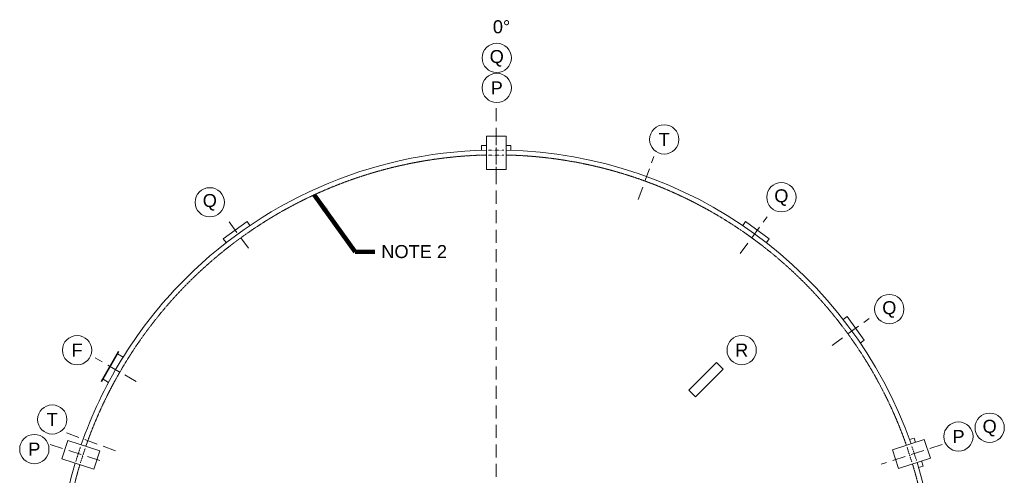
# Model space of a CAD drawing. Header units: inches. Extents: x -531 to 2878, y -1580 to 743.
# Tile 3 of 4: x -275 to 934, y 183 to 743. Entities that reach past the tile are written whole.
import ezdxf

# ---------------------------------------------------------------- set-up
doc = ezdxf.new("R2010")
doc.units = ezdxf.units.IN
doc.header["$MEASUREMENT"] = 0
for name, pattern in [('( Dashed )', [9, 6, -3]), ('CENTER', [0.629921, 0.393701, -0.07874, 0.07874, -0.07874]), ('HIDDEN', [0.19685, 0.15748, -0.03937])]:
    doc.linetypes.add(name, pattern=pattern)
for name, color, linetype, lineweight in [('G-ANNO-KEYN', 2, 'Continuous', 0), ('G-ANNO-NOTE', 4, 'Continuous', 30), ('G-GRID-COOR', 2, 'Continuous', 13), ('M-DETL LGHT', 3, 'Continuous', 0), ('M-DETL-LGHT', 3, 'Continuous', 0), ('M-DETL-MEDM', 5, 'Continuous', 0), ('M-DETL-YELW', 2, 'Continuous', 0)]:
    doc.layers.add(name, color=color, linetype=linetype, lineweight=lineweight)
doc.styles.add("AEC_AC_51Text-LeftTop_3-32_1'", font='arial.ttf', dxfattribs={"height": 16})
doc.dimstyles.new("AEC_AC_51_Notes_3-32_1'", dxfattribs={"dimtxt": 16, "dimasz": 24, "dimexe": 8, "dimexo": 8, "dimgap": 8, "dimtad": 1, "dimjust": 1, "dimdec": 3, "dimzin": 15, "dimdsep": 46, "dimlunit": 5, "dimtxsty": "AEC_AC_51Text-LeftTop_3-32_1'", "dimcen": 0.09, "dimclrd": 256, "dimclre": 256, "dimazin": 2, "dimtfac": 0.7, "dimtdec": 3, "dimtmove": 1, "dimatfit": 1, "dimfxl": 1, "dimfrac": 1, "dimtolj": 1, "dimtzin": 15, "dimlwd": 30, "dimlwe": 30, "dimarcsym": 0})

msp = doc.modelspace()

# ---------------------------------------------------------------- linework, layer by layer
at = {"layer": 'G-ANNO-KEYN'}
for centre in [(310.93539, 696.32911, -0.00197), (310.93539, 659.55528, -0.00197), (516.73357, 596.21183, -0.00197), (-41.56508, 518.87923, -0.00197), (660.57838, 525.16365, -0.00197), (793.19839, 387.58678, -0.00197), (-204.55689, 337.09514, -0.00197), (611.80426, 337.17128, -0.00197), (-235.10069, 251.88337, -0.00197), (916.46944, 241.80048, -0.00197), (878.179, 230.95297, -0.00197), (-257.11366, 215.47133, -0.00197)]:
    msp.add_circle(centre, 18, dxfattribs=at)
at = {"layer": 'G-GRID-COOR', "linetype": '( Dashed )', "ltscale": 2.666667}
for p, q in [((310.37943, 634.43182, -0.00197), (310.37943, 549.73337, -0.00197)), ((310.37943, 61.19962, -0.00197), (310.37943, 601.15112, -0.00197)), ((484.80971, 522.44285, -0.00197), (504.0037, 575.17791, -0.00197)), ((5.8492, 462.34953, -0.00197), (-19.13125, 496.73217, -0.00197)), ((610.14991, 455.79828, -0.00197), (643.13611, 501.19989, -0.00197)), ((722.93215, 342.93671, -0.00197), (768.33376, 375.92291, -0.00197)), ((-132.09243, 298.66087, -0.00197), (-182.45614, 327.73837, -0.00197)), ((-157.4613, 213.46765, -0.00197), (-220.83134, 236.55177, -0.00197)), ((-237.56306, 221.23532, -0.00197), (-169.48062, 199.1156, -0.00197)), ((-237.56306, 221.23532, -0.00197), (-169.48062, 199.1156, -0.00197)), ((858.29138, 221.227, -0.00197), (783.2241, 196.83616, -0.00197))]:
    msp.add_line(p, q, dxfattribs=at)
at = {"layer": 'M-DETL LGHT'}
for p, q in [((292.39014, 582.90223, -0.00197), (292.39283, 588.91284, -0.00197)), ((298.39786, 588.91015, -0.00197), (292.39283, 588.91284, -0.00197)), ((328.39283, 588.89671, -0.00197), (322.39786, 588.89939, -0.00197)), ((328.39013, 582.88609, -0.00197), (328.39283, 588.89671, -0.00197)), ((4.14775, 495.31479, -0.00197), (-24.97686, 474.15453, -0.00197)), ((7.6807, 490.4521, -0.00197), (4.14775, 495.31479, -0.00197)), ((613.07816, 490.4521, -0.00197), (616.61112, 495.31479, -0.00197)), ((645.73573, 474.15453, -0.00197), (616.61112, 495.31479, -0.00197)), ((-21.44391, 469.29183, -0.00197), (-24.97686, 474.15453, -0.00197)), ((642.20278, 469.29183, -0.00197), (645.73573, 474.15453, -0.00197)), ((736.4257, 374.98957, -0.00197), (741.2884, 378.52253, -0.00197)), ((762.44866, 349.39791, -0.00197), (741.2884, 378.52253, -0.00197)), ((757.58597, 345.86496, -0.00197), (762.44866, 349.39791, -0.00197)), ((-175.05948, 299.18117, -0.00197), (-154.14041, 335.60083, -0.00197)), ((-174.62592, 298.93213, -0.00197), (-153.70684, 335.3518, -0.00197)), ((-174.19235, 298.68309, -0.00197), (-153.27327, 335.10276, -0.00197)), ((-148.02508, 328.62089, -0.00197), (-154.77081, 332.49557, -0.00197)), ((-153.27327, 335.10276, -0.00197), (-154.14041, 335.60083, -0.00197)), ((-174.19235, 298.68309, -0.00197), (-175.05948, 299.18117, -0.00197)), ((-166.0257, 297.44423, -0.00197), (-172.70145, 301.27871, -0.00197)), ((818.10225, 227.09508, -0.00197), (823.81869, 228.95246, -0.00197)), ((825.51869, 223.7204, -0.00197), (823.81869, 228.95246, -0.00197)), ((829.22686, 192.85705, -0.00197), (834.9433, 194.71443, -0.00197)), ((834.9433, 194.71443, -0.00197), (832.9351, 200.89504, -0.00197))]:
    msp.add_line(p, q, dxfattribs=at)
for points in [[(298.39786, 600.13598, -0.00197), (298.39786, 559.02788, -0.00197), (322.39786, 559.03469, -0.00197), (322.39786, 600.13598, -0.00197)], [(-223.19232, 203.41923, -0.00197), (-184.09024, 190.73449, -0.00197), (-176.69103, 213.56543, -0.00197), (-215.78664, 226.24807, -0.00197)], [(836.19331, 227.19408, -0.00197), (797.10289, 214.47346, -0.00197), (804.536, 191.65354, -0.00197), (843.61995, 204.37205, -0.00197)]]:
    msp.add_3dface(points, dxfattribs=at)
at = {"layer": 'M-DETL-LGHT'}
for p, q in [((546.81723, 288.13113, -0.00197), (580.75769, 322.07291, -0.00197)), ((589.24314, 313.5878, -0.00197), (580.75769, 322.07291, -0.00197)), ((555.30267, 279.64601, -0.00197), (589.24314, 313.5878, -0.00197)), ((555.30267, 279.64601, -0.00197), (546.81723, 288.13113, -0.00197))]:
    msp.add_line(p, q, dxfattribs=at)
at = {"layer": 'M-DETL-MEDM'}
for start, end in [(91.27253222, 136.32484811), (19.32599133, 88.72584322), (136.32484811, 160.77938074), (163.32606972, 193.71687549), (316.27448618, 16.77930233)]:
    msp.add_arc((310.37943, 43.19962, -0.00197), 540, start, end, dxfattribs=at)
at = {"layer": 'M-DETL-YELW', "linetype": 'HIDDEN', "ltscale": 0.5}
for p, q in [((300.79728, 583.02856, -0.00197), (319.68928, 583.03392, -0.00197)), ((300.79898, 577.02856, -0.00197), (319.69098, 577.03392, -0.00197)), ((-206.17934, 200.42272, -0.00197), (-200.35492, 218.39447, -0.00197)), ((-193.81265, 219.11969, -0.00197), (-193.81213, 219.12131, -0.00197)), ((814.96307, 217.76038, -0.00197), (820.81416, 199.7973, -0.00197)), ((820.66805, 219.61866, -0.00197), (826.51914, 201.65558, -0.00197)), ((-200.4716, 198.57292, -0.00197), (-194.64719, 216.54467, -0.00197))]:
    msp.add_line(p, q, dxfattribs=at)
at = {"layer": 'M-DETL-YELW', "linetype": 'CENTER'}
for centre, radius, start, end in [((310.37943, 43.19962, -0.00197), 534, 91.28654402, 136.33944802), ((310.37943, 43.19962, -0.00197), 534, 19.3406041, 88.71123574), ((310.37943, 43.19962, -0.00197), 534, 136.33944802, 160.76536138), ((308.16402, 43.69852, -0.00197), 531.73457, 163.32373547, 179.19171025), ((310.37943, 43.19962, -0.00197), 534, 316.28851994, 16.76529581)]:
    msp.add_arc(centre, radius, start, end, dxfattribs=at)

# ---------------------------------------------------------------- texts
at = {"layer": 'G-ANNO-KEYN', "char_height": 16, "attachment_point": 5, "style": "AEC_AC_51Text-LeftTop_3-32_1'"}
for s, insert in [('Q', (310.93551, 695.84809, -0.00197)), ('P', (310.93551, 659.55597, -0.00197)), ('T', (516.73369, 596.21252, -0.00197)), ('Q', (660.5785, 524.68263, -0.00197)), ('Q', (-41.56508, 518.87923, -0.00197)), ('Q', (793.19851, 387.10576, -0.00197)), ('F', (-204.55677, 337.09582, -0.00197)), ('R', (611.80438, 337.17196, -0.00197)), ('T', (-235.10057, 251.88406, -0.00197)), ('Q', (916.46956, 241.31946, -0.00197)), ('P', (878.17912, 230.95365, -0.00197)), ('P', (-257.11354, 215.47201, -0.00197))]:
    msp.add_mtext(s, dxfattribs=dict(at, insert=insert))
at = {"layer": 'G-ANNO-NOTE', "char_height": 16, "style": "AEC_AC_51Text-LeftTop_3-32_1'"}
for s, insert, attachment_point in [('0°', (306.16665, 742.69669), 1), ('NOTE 2', (169.12077, 458.19293, -0.00197), 4)]:
    msp.add_mtext(s, dxfattribs=dict(at, insert=insert, attachment_point=attachment_point))

# ---------------------------------------------------------------- leaders
at = {"layer": 'G-ANNO-NOTE', "lineweight": 30, "annotation_type": 0, "has_hookline": 1, "hookline_direction": 0, "text_width": 77.84993}
msp.add_leader([(86.77312, 528.1287, -0.00197), (137.12077, 458.19293, -0.00197), (161.12077, 458.19293, -0.00197)], dimstyle="AEC_AC_51_Notes_3-32_1'", override={"dimtad": 0, "dimclrd": 0, "dimlwd": 65534}, dxfattribs=at)

doc.saveas('drawing.dxf')
